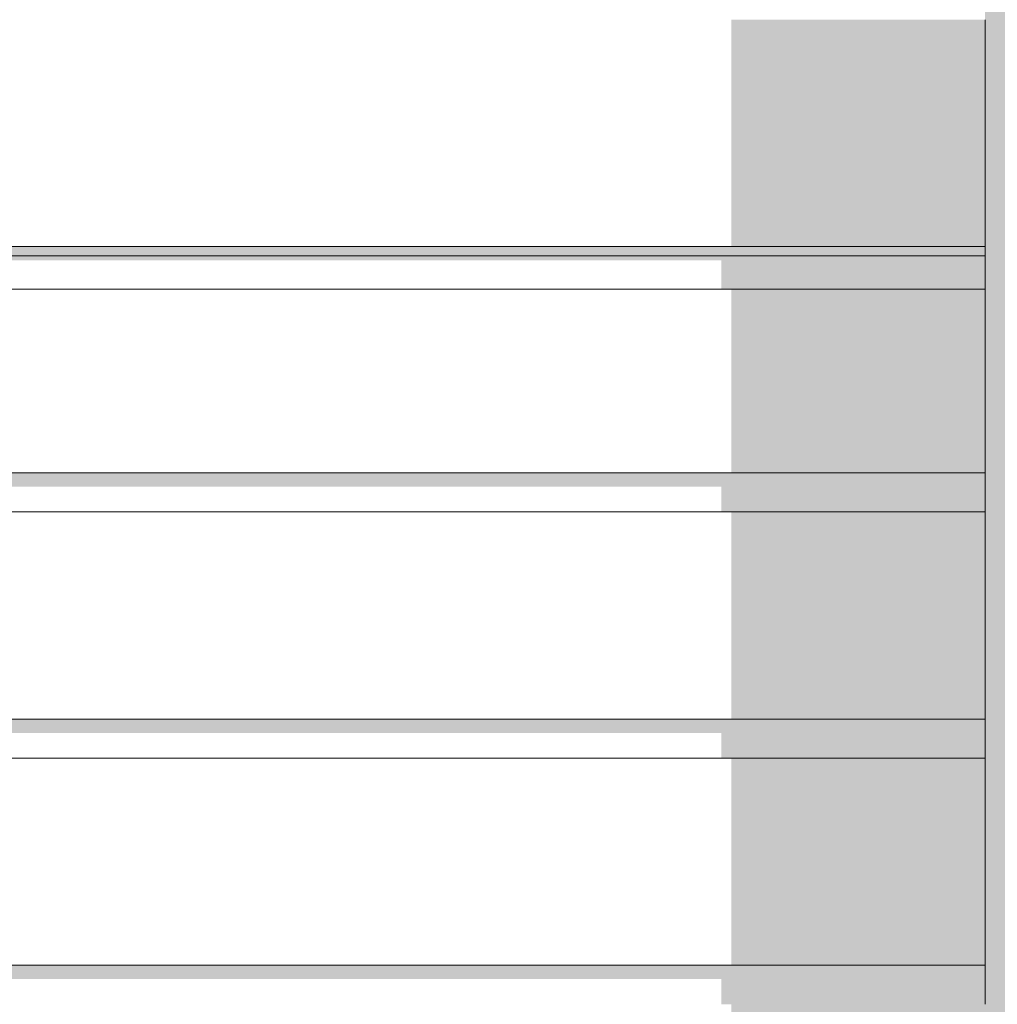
# Model space of a CAD drawing. Header units: millimetres. Extents: x 11 to 58287, y -2 to 19922.
# Tile 16 of 86: x 14242 to 14743, y 11554 to 12058. Entities that reach past the tile are written whole.
import ezdxf

# ---------------------------------------------------------------- set-up
doc = ezdxf.new("R2010")
doc.units = ezdxf.units.MM
doc.header["$MEASUREMENT"] = 0
doc.linetypes.add('Wipeout_Contour', pattern=[1000, 0, -1000])
doc.layers.add('Nowe_Drzwi Archicad', color=7, linetype='Continuous')
doc.layers.add('Nowe_Drzwi Archicad_Nr_pióra__101', color=252, linetype='Continuous', lineweight=5)
doc.layers.add('Nowe_Drzwi Archicad_Nr_pióra__81', color=7, linetype='Continuous', lineweight=13)

# ---------------------------------------------------------------- blocks, each defined once
blk = doc.blocks.new('ElemPrzekroju_4_1', base_point=(46338.24, 11312.04))
at = {"color": 254, "linetype": 'Wipeout_Contour', "lineweight": 0, "ltscale": 71093.496329}
blk.add_wipeout([(11526.4, 11937.04), (11526.4, 11920.04), (14736.4, 11920.04), (14736.4, 11937.04)], dxfattribs=at).dxf.layer = 'Nowe_Drzwi Archicad'
at = {"color": 254, "linetype": 'Wipeout_Contour', "lineweight": 0, "ltscale": 70790.906831}
blk.add_wipeout([(11526.4, 11826.04), (11526.4, 11806.04), (14736.4, 11806.04), (14736.4, 11826.04)], dxfattribs=at).dxf.layer = 'Nowe_Drzwi Archicad'
at = {"color": 254, "linetype": 'Wipeout_Contour', "lineweight": 0, "ltscale": 70453.86176}
blk.add_wipeout([(11526.4, 11700.04), (11526.4, 11680.04), (14736.4, 11680.04), (14736.4, 11700.04)], dxfattribs=at).dxf.layer = 'Nowe_Drzwi Archicad'
at = {"color": 254, "linetype": 'Wipeout_Contour', "lineweight": 0, "ltscale": 70159.969726}
blk.add_wipeout([(11555.54, 11554.04), (14736.4, 11554.04), (14736.4, 11574.04), (11555.54, 11574.04)], dxfattribs=at).dxf.layer = 'Nowe_Drzwi Archicad'
at = {"color": 254, "linetype": 'Wipeout_Contour', "lineweight": 0, "ltscale": 71123.027517}
blk.add_wipeout([(11526.4, 11941.94), (11526.4, 11937.04), (14736.4, 11937.04), (14736.4, 11941.94)], dxfattribs=at).dxf.layer = 'Nowe_Drzwi Archicad'
at = {"color": 254, "linetype": 'Wipeout_Contour', "lineweight": 0, "ltscale": 70944.152905}
blk.add_wipeout([(11526.4, 11920.04), (11526.4, 11826.04), (14736.4, 11826.04), (14736.4, 11920.04)], dxfattribs=at).dxf.layer = 'Nowe_Drzwi Archicad'
at = {"color": 254, "linetype": 'Wipeout_Contour', "lineweight": 0, "ltscale": 70622.303508}
blk.add_wipeout([(11526.4, 11806.04), (11526.4, 11700.04), (14736.4, 11700.04), (14736.4, 11806.04)], dxfattribs=at).dxf.layer = 'Nowe_Drzwi Archicad'
at = {"color": 254, "linetype": 'Wipeout_Contour', "lineweight": 0, "ltscale": 103050.773765}
blk.add_wipeout([(11526.4, 11680.04), (11526.4, 11612.04), (11555.54, 11612.04), (11555.54, 11574.04), (14736.4, 11574.04), (14736.4, 11680.04)], dxfattribs=at).dxf.layer = 'Nowe_Drzwi Archicad'
at = {"layer": 'Nowe_Drzwi Archicad', "linetype": 'Continuous', "lineweight": 0, "true_color": 0x000000}
blk.add_hatch(color=18, dxfattribs=at).paths.add_polyline_path([(11526.4, 11941.94), (11526.4, 11937.04), (14736.4, 11937.04), (14736.4, 11941.94)])
at = {"color": 254, "linetype": 'Wipeout_Contour', "lineweight": 0, "ltscale": 71286.538907}
blk.add_wipeout([(11526.4, 12057.94), (11526.4, 11941.94), (14736.4, 11941.94), (14736.4, 12057.94)], dxfattribs=at).dxf.layer = 'Nowe_Drzwi Archicad'
at = {"color": 254, "linetype": 'Wipeout_Contour', "lineweight": 0, "ltscale": 79656.396837}
blk.add_wipeout([(14736.4, 11312.04), (14748.9, 11312.04), (14748.9, 15304.54), (14736.4, 15292.04)], dxfattribs=at).dxf.layer = 'Nowe_Drzwi Archicad'
at = {"layer": 'Nowe_Drzwi Archicad', "linetype": 'Continuous', "lineweight": 0, "true_color": 0x000000}
for points in [[(14736.4, 11312.04), (14748.9, 11312.04), (14748.9, 15304.54), (14736.4, 15292.04)], [(14606.4, 12057.94), (14606.4, 11941.94), (14736.4, 11941.94), (14736.4, 12057.94)], [(14736.4, 11937.04), (11526.4, 11937.04), (11526.4, 11934.86), (14601.4, 11934.86), (14601.4, 11920.04), (14736.4, 11920.04)], [(14606.4, 11920.04), (14606.4, 11826.04), (14736.4, 11826.04), (14736.4, 11920.04)], [(14736.4, 11826.04), (11526.4, 11826.04), (11526.4, 11818.96), (14601.4, 11818.96), (14601.4, 11806.04), (14736.4, 11806.04)], [(14606.4, 11806.04), (14606.4, 11700.04), (14736.4, 11700.04), (14736.4, 11806.04)], [(14736.4, 11700.04), (11526.4, 11700.04), (11526.4, 11692.97), (14601.4, 11692.96), (14601.4, 11680.04), (14736.4, 11680.04)], [(14606.4, 11680.04), (14606.4, 11574.04), (14736.4, 11574.04), (14736.4, 11680.04)], [(14736.4, 11574.04), (11555.54, 11574.04), (11555.54, 11566.96), (14601.4, 11566.96), (14601.4, 11554.04), (14736.4, 11554.04)], [(14606.4, 11554.04), (14606.4, 11448.04), (14736.4, 11448.04), (14736.4, 11554.04)]]:
    blk.add_hatch(color=18, dxfattribs=at).paths.add_polyline_path(points)
at = {"layer": 'Nowe_Drzwi Archicad_Nr_pióra__101', "color": 252, "linetype": 'Continuous', "lineweight": 5}
for p, q in [((14736.4, 12057.94), (14736.4, 11941.94)), ((14736.4, 11941.94), (14736.4, 11920.04)), ((14736.4, 11920.04), (14736.4, 11826.04)), ((14736.4, 11826.04), (14736.4, 11806.04)), ((14736.4, 11806.04), (14736.4, 11700.04)), ((14736.4, 11700.04), (14736.4, 11680.04)), ((14736.4, 11680.04), (14736.4, 11574.04)), ((14736.4, 11574.04), (14736.4, 11554.04))]:
    blk.add_line(p, q, dxfattribs=at)
at = {"layer": 'Nowe_Drzwi Archicad_Nr_pióra__81', "color": 7, "linetype": 'Continuous', "lineweight": 13}
for p, q in [((11526.4, 11941.94), (14736.4, 11941.94)), ((11526.4, 11937.04), (14736.4, 11937.04)), ((11526.4, 11920.04), (14736.4, 11920.04)), ((14736.4, 11826.04), (11526.4, 11826.04)), ((11526.4, 11806.04), (14736.4, 11806.04)), ((14736.4, 11700.04), (11526.4, 11700.04)), ((11526.4, 11680.04), (14736.4, 11680.04)), ((14736.4, 11574.04), (11555.54, 11574.04))]:
    blk.add_line(p, q, dxfattribs=at)

msp = doc.modelspace()

# ---------------------------------------------------------------- block references
at = {"layer": 'Nowe_Drzwi Archicad', "lineweight": 0}
msp.add_blockref('ElemPrzekroju_4_1', (46338.24, 11312.04), dxfattribs=at)

doc.saveas('drawing.dxf')
